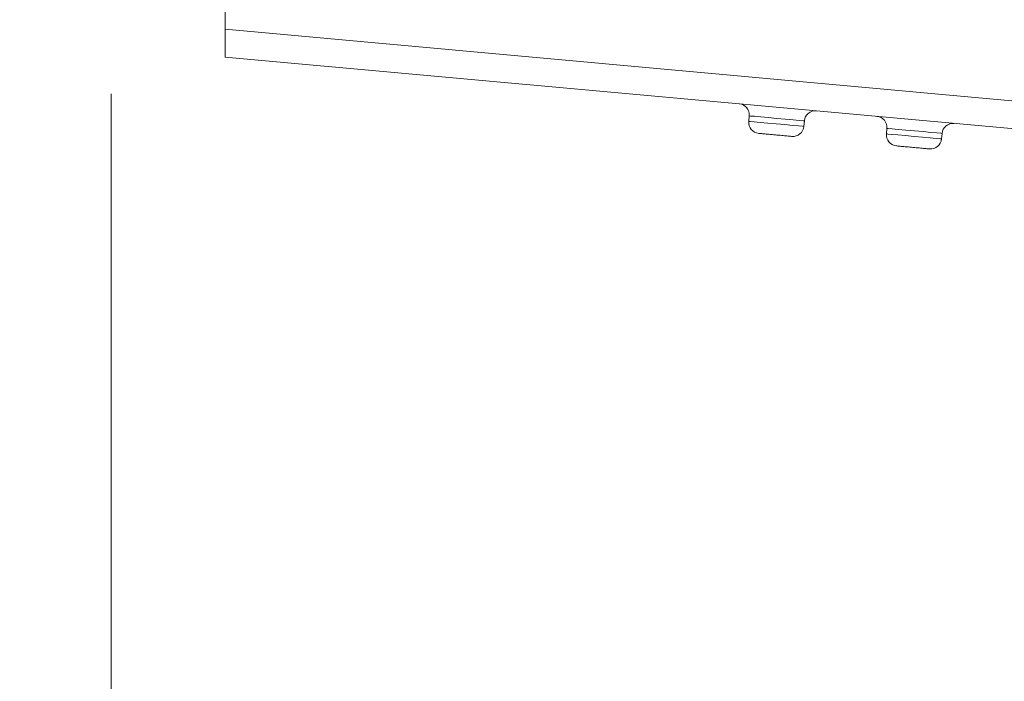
# Model space of a CAD drawing. Header units: inches. Extents: x 0.54 to 10.46, y 0.74 to 7.76.
# Tile 9 of 78: x 0.94 to 1.06, y 4.61 to 4.69. Entities that reach past the tile are written whole.
import ezdxf

# ---------------------------------------------------------------- set-up
doc = ezdxf.new("R2010")
doc.units = ezdxf.units.IN
doc.header["$MEASUREMENT"] = 0
doc.layers.add('BG', color=7, linetype='Continuous')
doc.layers.add('MCG-INT-4FT', color=7, linetype='Continuous')

# ---------------------------------------------------------------- blocks, each defined once
blk = doc.blocks.new('block 3')
at = {"layer": 'BG', "true_color": 0xffffff}
h = blk.add_hatch(color=7, dxfattribs=at)
h.dxf.hatch_style = 2
edge = h.paths.add_edge_path()
edge.add_spline(control_points=[(10.29599, 0.90612), (10.29599, 0.90612), (0.87112, 0.90612), (0.87112, 0.90612), (0.87016, 0.90612), (0.86938, 0.90689), (0.86938, 0.90785), (0.86938, 0.90785), (0.86938, 7.59215), (0.86938, 7.59215), (0.86938, 7.59311), (0.87016, 7.59389), (0.87112, 7.59389), (0.87112, 7.59389), (10.29599, 7.59389), (10.29599, 7.59389), (10.29696, 7.59389), (10.29773, 7.59311), (10.29773, 7.59215), (10.29773, 7.59215), (10.29773, 0.90785), (10.29773, 0.90785), (10.29773, 0.90689), (10.29696, 0.90612), (10.29599, 0.90612)], knot_values=[0, 0, 0, 0, 1, 1, 1, 2, 2, 2, 3, 3, 3, 4, 4, 4, 5, 5, 5, 6, 6, 6, 7, 7, 7, 8, 8, 8, 8], degree=3, periodic=1)
h.paths.add_polyline_path([(0.87286, 0.90959), (10.29426, 0.90959), (10.29426, 7.59042), (0.87286, 7.59042)])
at = {"layer": 'BG', "lineweight": 0}
blk.add_open_spline([(10.29599, 0.90612), (10.29599, 0.90612), (0.87112, 0.90612), (0.87112, 0.90612), (0.87016, 0.90612), (0.86938, 0.90689), (0.86938, 0.90785), (0.86938, 0.90785), (0.86938, 7.59215), (0.86938, 7.59215), (0.86938, 7.59311), (0.87016, 7.59389), (0.87112, 7.59389), (0.87112, 7.59389), (10.29599, 7.59389), (10.29599, 7.59389), (10.29696, 7.59389), (10.29773, 7.59311), (10.29773, 7.59215), (10.29773, 7.59215), (10.29773, 0.90785), (10.29773, 0.90785), (10.29773, 0.90689), (10.29696, 0.90612), (10.29599, 0.90612)], degree=3, knots=[0, 0, 0, 0, 1, 1, 1, 2, 2, 2, 3, 3, 3, 4, 4, 4, 5, 5, 5, 6, 6, 6, 7, 7, 7, 8, 8, 8, 8], dxfattribs=at)
blk = doc.blocks.new('block 2')
at = {"layer": 'BG'}
blk.add_blockref('block 3', (0, 0), dxfattribs=at)
blk = doc.blocks.new('block 69')
at = {"layer": 'BG', "true_color": 0xffffff}
h = blk.add_hatch(color=7, dxfattribs=at)
h.dxf.hatch_style = 2
edge = h.paths.add_edge_path()
edge.add_spline(control_points=[(10.46309, 0.739), (10.46309, 0.739), (0.53691, 0.739), (0.53691, 0.739), (0.53595, 0.739), (0.53517, 0.73978), (0.53517, 0.74074), (0.53517, 0.74074), (0.53517, 7.75926), (0.53517, 7.75926), (0.53517, 7.76022), (0.53595, 7.761), (0.53691, 7.761), (0.53691, 7.761), (10.46309, 7.761), (10.46309, 7.761), (10.46406, 7.761), (10.46483, 7.76022), (10.46483, 7.75926), (10.46483, 7.75926), (10.46483, 0.74074), (10.46483, 0.74074), (10.46483, 0.73978), (10.46406, 0.739), (10.46309, 0.739)], knot_values=[0, 0, 0, 0, 1, 1, 1, 2, 2, 2, 3, 3, 3, 4, 4, 4, 5, 5, 5, 6, 6, 6, 7, 7, 7, 8, 8, 8, 8], degree=3, periodic=1)
h.paths.add_polyline_path([(0.53864, 0.74248), (10.46136, 0.74248), (10.46136, 7.75752), (0.53864, 7.75752)])
at = {"layer": 'BG', "lineweight": 0}
blk.add_open_spline([(10.46309, 0.739), (10.46309, 0.739), (0.53691, 0.739), (0.53691, 0.739), (0.53595, 0.739), (0.53517, 0.73978), (0.53517, 0.74074), (0.53517, 0.74074), (0.53517, 7.75926), (0.53517, 7.75926), (0.53517, 7.76022), (0.53595, 7.761), (0.53691, 7.761), (0.53691, 7.761), (10.46309, 7.761), (10.46309, 7.761), (10.46406, 7.761), (10.46483, 7.76022), (10.46483, 7.75926), (10.46483, 7.75926), (10.46483, 0.74074), (10.46483, 0.74074), (10.46483, 0.73978), (10.46406, 0.739), (10.46309, 0.739)], degree=3, knots=[0, 0, 0, 0, 1, 1, 1, 2, 2, 2, 3, 3, 3, 4, 4, 4, 5, 5, 5, 6, 6, 6, 7, 7, 7, 8, 8, 8, 8], dxfattribs=at)
blk = doc.blocks.new('block 68')
at = {"layer": 'BG'}
blk.add_blockref('block 69', (0, 0), dxfattribs=at)
blk = doc.blocks.new('block 1729')
at = {"layer": 'MCG-INT-4FT', "color": 7, "lineweight": 5, "true_color": 0xffffff}
blk.add_lwpolyline([(0.96353, 4.69116), (1.11671, 4.67723)], dxfattribs=at)
blk = doc.blocks.new('block 1733')
at = {"layer": 'MCG-INT-4FT', "color": 7, "lineweight": 5, "true_color": 0xffffff}
blk.add_lwpolyline([(0.96353, 4.69116), (0.96353, 4.7602)], dxfattribs=at)
blk = doc.blocks.new('block 1740')
at = {"layer": 'MCG-INT-4FT', "color": 7, "lineweight": 5, "true_color": 0xffffff}
blk.add_lwpolyline([(0.96353, 4.68766), (0.96353, 4.69116)], dxfattribs=at)
blk = doc.blocks.new('block 1741')
at = {"layer": 'MCG-INT-4FT', "color": 7, "lineweight": 5, "true_color": 0xffffff}
blk.add_lwpolyline([(0.96353, 4.68766), (1.1164, 4.67376)], dxfattribs=at)
blk = doc.blocks.new('block 1797')
at = {"layer": 'MCG-INT-4FT', "color": 7, "lineweight": 5, "true_color": 0xffffff}
blk.add_open_spline([(1.05545, 4.6793), (1.05469, 4.67937), (1.05401, 4.6788), (1.05394, 4.67804)], degree=3, dxfattribs=at)
blk = doc.blocks.new('block 1798')
at = {"layer": 'MCG-INT-4FT', "color": 7, "lineweight": 5, "true_color": 0xffffff}
blk.add_open_spline([(1.04699, 4.67867), (1.04706, 4.67944), (1.04649, 4.68011), (1.04573, 4.68018)], degree=3, dxfattribs=at)
blk = doc.blocks.new('block 1799')
at = {"layer": 'MCG-INT-4FT', "color": 7, "lineweight": 5, "true_color": 0xffffff}
blk.add_lwpolyline([(1.04699, 4.67867), (1.04716, 4.67865), (1.04765, 4.67861), (1.04842, 4.67854), (1.04939, 4.67845), (1.05046, 4.67835), (1.05154, 4.67826), (1.05251, 4.67817), (1.05327, 4.6781), (1.05377, 4.67805), (1.05394, 4.67804)], dxfattribs=at)
blk = doc.blocks.new('block 1804')
at = {"layer": 'MCG-INT-4FT', "color": 7, "lineweight": 5, "true_color": 0xffffff}
blk.add_lwpolyline([(1.05387, 4.67734), (1.0537, 4.67736), (1.05321, 4.6774), (1.05244, 4.67747), (1.05147, 4.67756), (1.0504, 4.67766), (1.04933, 4.67776), (1.04836, 4.67784), (1.04759, 4.67791), (1.0471, 4.67796), (1.04693, 4.67797)], dxfattribs=at)
blk = doc.blocks.new('block 1805')
at = {"layer": 'MCG-INT-4FT', "color": 7, "lineweight": 5, "true_color": 0xffffff}
blk.add_open_spline([(1.04693, 4.67797), (1.04686, 4.67721), (1.04742, 4.67653), (1.04819, 4.67646)], degree=3, dxfattribs=at)
blk = doc.blocks.new('block 1806')
at = {"layer": 'MCG-INT-4FT', "color": 7, "lineweight": 5, "true_color": 0xffffff}
blk.add_open_spline([(1.05236, 4.67608), (1.05233, 4.67608), (1.05229, 4.67609), (1.05219, 4.67609), (1.05214, 4.6761), (1.05208, 4.6761), (1.05201, 4.67611), (1.05193, 4.67612), (1.05184, 4.67613), (1.05175, 4.67613), (1.05155, 4.67615), (1.05132, 4.67617), (1.05107, 4.6762), (1.05082, 4.67622), (1.05055, 4.67624), (1.05027, 4.67627), (1.05, 4.67629), (1.04973, 4.67632), (1.04948, 4.67634), (1.04923, 4.67636), (1.049, 4.67639), (1.0488, 4.6764), (1.04861, 4.67642), (1.04845, 4.67643), (1.04836, 4.67644), (1.04826, 4.67645), (1.04822, 4.67646), (1.04819, 4.67646)], degree=3, knots=[0, 0, 0, 0, 1, 1, 1, 2, 2, 2, 3, 3, 3, 4, 4, 4, 5, 5, 5, 6, 6, 6, 7, 7, 7, 8, 8, 8, 9, 9, 9, 9], dxfattribs=at)
blk = doc.blocks.new('block 1807')
at = {"layer": 'MCG-INT-4FT', "color": 7, "lineweight": 5, "true_color": 0xffffff}
blk.add_open_spline([(1.05236, 4.67608), (1.05313, 4.67601), (1.0538, 4.67658), (1.05387, 4.67734)], degree=3, dxfattribs=at)
blk = doc.blocks.new('block 1808')
at = {"layer": 'MCG-INT-4FT', "color": 7, "lineweight": 5, "true_color": 0xffffff}
blk.add_lwpolyline([(1.04699, 4.67867), (1.04693, 4.67797)], dxfattribs=at)
blk = doc.blocks.new('block 1809')
at = {"layer": 'MCG-INT-4FT', "color": 7, "lineweight": 5, "true_color": 0xffffff}
blk.add_lwpolyline([(1.05387, 4.67734), (1.05394, 4.67804)], dxfattribs=at)
blk = doc.blocks.new('block 1811')
at = {"layer": 'MCG-INT-4FT', "color": 7, "lineweight": 5, "true_color": 0xffffff}
blk.add_open_spline([(1.03809, 4.68088), (1.03732, 4.68095), (1.03664, 4.68038), (1.03657, 4.67962)], degree=3, dxfattribs=at)
blk = doc.blocks.new('block 1812')
at = {"layer": 'MCG-INT-4FT', "color": 7, "lineweight": 5, "true_color": 0xffffff}
blk.add_open_spline([(1.02962, 4.68025), (1.02969, 4.68101), (1.02913, 4.68169), (1.02836, 4.68176)], degree=3, dxfattribs=at)
blk = doc.blocks.new('block 1813')
at = {"layer": 'MCG-INT-4FT', "color": 7, "lineweight": 5, "true_color": 0xffffff}
blk.add_lwpolyline([(1.02962, 4.68025), (1.02979, 4.68023), (1.03029, 4.68019), (1.03106, 4.68012), (1.03202, 4.68003), (1.0331, 4.67993), (1.03417, 4.67983), (1.03514, 4.67975), (1.03591, 4.67968), (1.0364, 4.67963), (1.03657, 4.67962)], dxfattribs=at)
blk = doc.blocks.new('block 1814')
at = {"layer": 'MCG-INT-4FT', "color": 7, "lineweight": 5, "true_color": 0xffffff}
blk.add_lwpolyline([(1.03651, 4.67892), (1.03634, 4.67894), (1.03584, 4.67898), (1.03508, 4.67905), (1.03411, 4.67914), (1.03303, 4.67924), (1.03196, 4.67933), (1.03099, 4.67942), (1.03022, 4.67949), (1.02973, 4.67954), (1.02956, 4.67955)], dxfattribs=at)
blk = doc.blocks.new('block 1815')
at = {"layer": 'MCG-INT-4FT', "color": 7, "lineweight": 5, "true_color": 0xffffff}
blk.add_open_spline([(1.02956, 4.67955), (1.02949, 4.67879), (1.03006, 4.67811), (1.03082, 4.67804)], degree=3, dxfattribs=at)
blk = doc.blocks.new('block 1816')
at = {"layer": 'MCG-INT-4FT', "color": 7, "lineweight": 5, "true_color": 0xffffff}
blk.add_open_spline([(1.03499, 4.67766), (1.03496, 4.67766), (1.03493, 4.67766), (1.03483, 4.67767), (1.03478, 4.67768), (1.03471, 4.67768), (1.03464, 4.67769), (1.03456, 4.6777), (1.03448, 4.6777), (1.03438, 4.67771), (1.03419, 4.67773), (1.03396, 4.67775), (1.03371, 4.67778), (1.03345, 4.6778), (1.03318, 4.67782), (1.03291, 4.67785), (1.03263, 4.67787), (1.03236, 4.6779), (1.03211, 4.67792), (1.03186, 4.67794), (1.03163, 4.67796), (1.03143, 4.67798), (1.03124, 4.678), (1.03108, 4.67801), (1.03099, 4.67802), (1.03089, 4.67803), (1.03086, 4.67803), (1.03082, 4.67804)], degree=3, knots=[0, 0, 0, 0, 1, 1, 1, 2, 2, 2, 3, 3, 3, 4, 4, 4, 5, 5, 5, 6, 6, 6, 7, 7, 7, 8, 8, 8, 9, 9, 9, 9], dxfattribs=at)
blk = doc.blocks.new('block 1817')
at = {"layer": 'MCG-INT-4FT', "color": 7, "lineweight": 5, "true_color": 0xffffff}
blk.add_open_spline([(1.03499, 4.67766), (1.03576, 4.67759), (1.03644, 4.67815), (1.03651, 4.67892)], degree=3, dxfattribs=at)
blk = doc.blocks.new('block 1818')
at = {"layer": 'MCG-INT-4FT', "color": 7, "lineweight": 5, "true_color": 0xffffff}
blk.add_lwpolyline([(1.02962, 4.68025), (1.02956, 4.67955)], dxfattribs=at)
blk = doc.blocks.new('block 1819')
at = {"layer": 'MCG-INT-4FT', "color": 7, "lineweight": 5, "true_color": 0xffffff}
blk.add_lwpolyline([(1.03651, 4.67892), (1.03657, 4.67962)], dxfattribs=at)
blk = doc.blocks.new('block 2525')
at = {"layer": 'MCG-INT-4FT', "color": 179, "lineweight": 5, "true_color": 0x231f20}
blk.add_lwpolyline([(0.94915, 4.68303), (0.94915, 4.22888)], dxfattribs=at)

msp = doc.modelspace()

# ---------------------------------------------------------------- block references
at = {"layer": 'BG'}
for name in ['block 68', 'block 2']:
    msp.add_blockref(name, (0, 0), dxfattribs=at)
at = {"layer": 'MCG-INT-4FT'}
for name in ['block 1733', 'block 1729', 'block 1740', 'block 1741', 'block 2525', 'block 1812', 'block 1811', 'block 1815', 'block 1818', 'block 1814', 'block 1813', 'block 1819', 'block 1798', 'block 1797', 'block 1817', 'block 1808', 'block 1799', 'block 1816', 'block 1805', 'block 1804', 'block 1807', 'block 1809', 'block 1806']:
    msp.add_blockref(name, (0, 0), dxfattribs=at)

doc.saveas('drawing.dxf')
